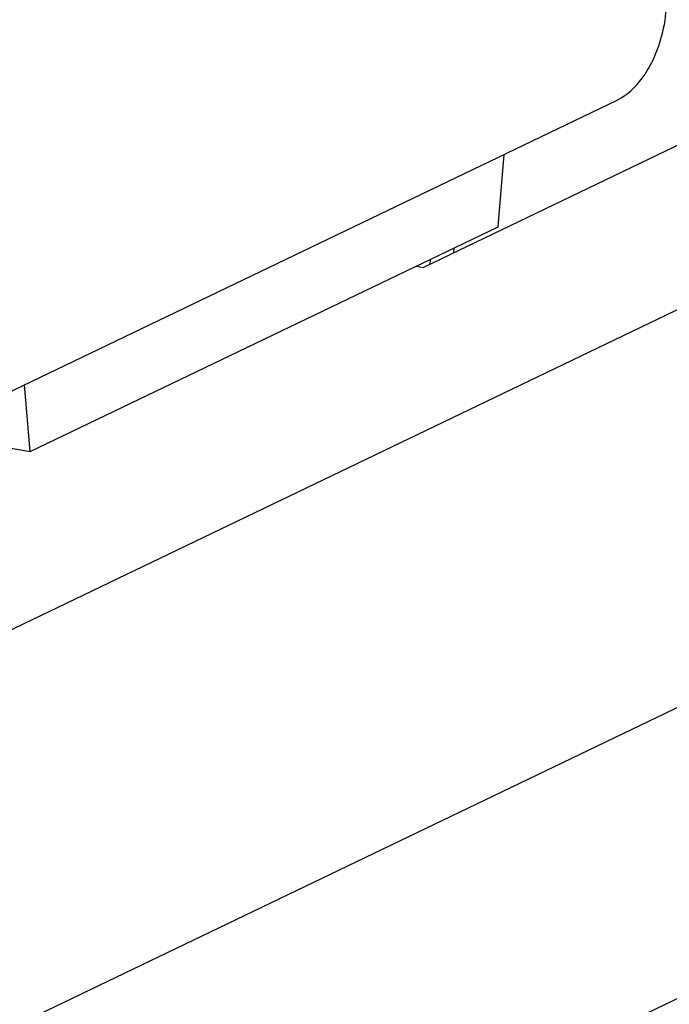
# Model space of a CAD drawing. Header units: millimetres. Extents: x -24622 to 2314, y -1603 to 2287.
# Tile 113 of 236: x -1920 to -1903, y 861 to 888. Entities that reach past the tile are written whole.
import ezdxf

# ---------------------------------------------------------------- set-up
doc = ezdxf.new("R2010")
doc.units = ezdxf.units.MM

msp = doc.modelspace()

# ---------------------------------------------------------------- linework, layer by layer
at = {"color": 7, "linetype": 'Continuous'}
for p, q in [((-1937.751, 869.362), (-1904.141, 885.499)), ((-1901.481, 884.755), (-1909.417, 880.944)), ((-1907.378, 882.053), (-1907.217, 884.022)), ((-1895.266, 883.264), (-1937.212, 863.124)), ((-1920.135, 875.928), (-1907.378, 882.053)), ((-1908.586, 881.473), (-1908.597, 881.338)), ((-1909.614, 880.979), (-1909.417, 880.944)), ((-1909.238, 881.03), (-1909.227, 881.165)), ((-1920.135, 875.928), (-1920.293, 877.744)), ((-1923.024, 876.432), (-1920.135, 875.928)), ((-1939.524, 843.259), (-1883.187, 870.309)), ((-1932.963, 854.336), (-1899.916, 870.203))]:
    msp.add_line(p, q, dxfattribs=at)
at = {"color": 7, "linetype": 'Continuous', "start_tangent": (0.901475, 0.432831), "end_tangent": (0.081601, 0.996665)}
msp.add_spline([(-1904.141, 885.499), (-1903.654, 885.863), (-1903.241, 886.44), (-1902.945, 887.167), (-1902.798, 887.968)], degree=3, dxfattribs=at)

doc.saveas('drawing.dxf')
